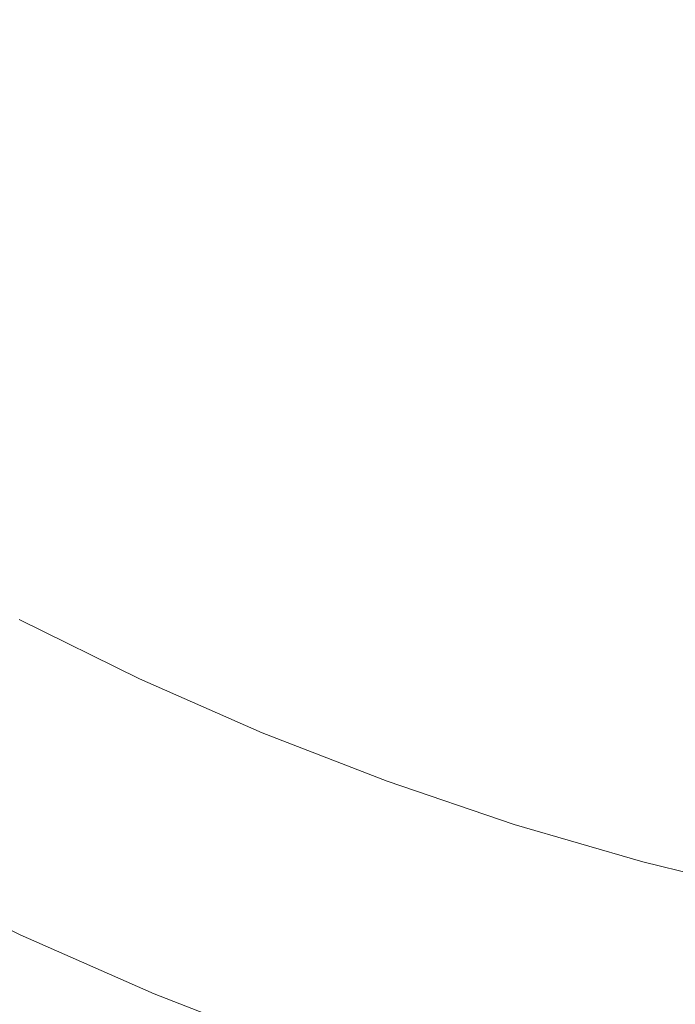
# Model space of a CAD drawing. Header units: millimetres. Extents: x -566 to 589, y -589 to 566.
# Tile 68 of 88: x -516.41 to -508.99, y 464.77 to 475.93. Entities that reach past the tile are written whole.
import ezdxf

# ---------------------------------------------------------------- set-up
doc = ezdxf.new("R2010")
doc.units = ezdxf.units.MM
doc.header["$LTSCALE"] = 50
doc.layers.add('ENERGY LIGHT RTP', color=7, linetype='Continuous', lineweight=5)

msp = doc.modelspace()

# ---------------------------------------------------------------- linework, layer by layer
at = {"layer": 'ENERGY LIGHT RTP', "color": 7, "linetype": 'Continuous', "lineweight": 5, "transparency": 33554687}
for points, invisible_edges in [([(-529.114, 473.642, 3796.985), (-530.236, 474.922, 3796.985), (-531.302, 476.249, 3796.985), (-500.349, 500, 3796.985)], 12), ([(-531.29, 476.258, 3799.985), (-530.225, 474.931, 3799.985), (-529.103, 473.652, 3799.985), (-500.349, 500, 3799.985)], 12), ([(-526.707, 471.235, 3796.985), (-527.937, 472.412, 3796.985), (-529.114, 473.642, 3796.985), (-500.349, 500, 3796.985)], 12), ([(-529.103, 473.652, 3799.985), (-527.926, 472.423, 3799.985), (-526.697, 471.246, 3799.985), (-500.349, 500, 3799.985)], 12), ([(-524.1, 469.047, 3796.985), (-525.427, 470.113, 3796.985), (-526.707, 471.235, 3796.985), (-500.349, 500, 3796.985)], 12), ([(-526.697, 471.246, 3799.985), (-525.418, 470.124, 3799.985), (-524.091, 469.059, 3799.985), (-500.349, 500, 3799.985)], 12), ([(-521.312, 467.095, 3796.985), (-522.727, 468.041, 3796.985), (-524.1, 469.047, 3796.985), (-500.349, 500, 3796.985)], 12), ([(-524.091, 469.059, 3799.985), (-522.719, 468.053, 3799.985), (-521.304, 467.108, 3799.985), (-500.349, 500, 3799.985)], 12), ([(-518.364, 465.393, 3796.985), (-519.857, 466.212, 3796.985), (-521.312, 467.095, 3796.985), (-500.349, 500, 3796.985)], 12), ([(-521.304, 467.108, 3799.985), (-519.849, 466.225, 3799.985), (-518.357, 465.407, 3799.985), (-500.349, 500, 3799.985)], 12), ([(-515.279, 463.955, 3796.985), (-516.838, 464.64, 3796.985), (-518.364, 465.393, 3796.985), (-500.349, 500, 3796.985)], 12), ([(-518.357, 465.407, 3799.985), (-516.831, 464.654, 3799.985), (-515.274, 463.969, 3799.985), (-500.349, 500, 3799.985)], 12), ([(-512.081, 462.791, 3796.985), (-513.693, 463.338, 3796.985), (-515.279, 463.955, 3796.985), (-500.349, 500, 3796.985)], 12), ([(-515.274, 463.969, 3799.985), (-513.688, 463.352, 3799.985), (-512.077, 462.805, 3799.985), (-500.349, 500, 3799.985)], 12), ([(-508.793, 461.91, 3796.985), (-510.447, 462.314, 3796.985), (-512.081, 462.791, 3796.985), (-500.349, 500, 3796.985)], 12), ([(-512.077, 462.805, 3799.985), (-510.443, 462.329, 3799.985), (-508.79, 461.924, 3799.985), (-500.349, 500, 3799.985)], 12), ([(-517.896, 466.294, 3886), (-516.409, 465.56, 3886), (-515.056, 468.46, 3886), (-516.418, 469.132, 3886)], 10), ([(-516.418, 469.132, 3800), (-515.056, 468.46, 3800), (-516.409, 465.56, 3800), (-517.896, 466.294, 3800)], 10), ([(-516.418, 469.132, 3800), (-516.418, 469.132, 3886), (-515.056, 468.46, 3886), (-515.056, 468.46, 3800)], 5), ([(-513.666, 467.849, 3886), (-515.056, 468.46, 3886), (-516.409, 465.56, 3886), (-514.891, 464.893, 3886)], 10), ([(-514.891, 464.893, 3800), (-516.409, 465.56, 3800), (-515.056, 468.46, 3800), (-513.666, 467.849, 3800)], 10), ([(-515.056, 468.46, 3800), (-515.056, 468.46, 3886), (-513.666, 467.849, 3886), (-513.666, 467.849, 3800)], 5), ([(-514.891, 464.893, 3886), (-513.346, 464.292, 3886), (-512.251, 467.299, 3886), (-513.666, 467.849, 3886)], 10), ([(-513.666, 467.849, 3800), (-512.251, 467.299, 3800), (-513.346, 464.292, 3800), (-514.891, 464.893, 3800)], 10), ([(-513.666, 467.849, 3800), (-513.666, 467.849, 3886), (-512.251, 467.299, 3886), (-512.251, 467.299, 3800)], 5), ([(-510.814, 466.811, 3886), (-512.251, 467.299, 3886), (-513.346, 464.292, 3886), (-511.776, 463.759, 3886)], 10), ([(-511.776, 463.759, 3800), (-513.346, 464.292, 3800), (-512.251, 467.299, 3800), (-510.814, 466.811, 3800)], 10), ([(-512.251, 467.299, 3800), (-512.251, 467.299, 3886), (-510.814, 466.811, 3886), (-510.814, 466.811, 3800)], 5), ([(-511.776, 463.759, 3886), (-510.184, 463.295, 3886), (-509.356, 466.386, 3886), (-510.814, 466.811, 3886)], 10), ([(-510.814, 466.811, 3800), (-509.356, 466.386, 3800), (-510.184, 463.295, 3800), (-511.776, 463.759, 3800)], 10), ([(-510.814, 466.811, 3800), (-510.814, 466.811, 3886), (-509.356, 466.386, 3886), (-509.356, 466.386, 3800)], 5), ([(-507.881, 466.025, 3886), (-509.356, 466.386, 3886), (-510.184, 463.295, 3886), (-508.574, 462.901, 3886)], 10), ([(-508.574, 462.901, 3800), (-510.184, 463.295, 3800), (-509.356, 466.386, 3800), (-507.881, 466.025, 3800)], 10), ([(-509.356, 466.386, 3800), (-509.356, 466.386, 3886), (-507.881, 466.025, 3886), (-507.881, 466.025, 3800)], 5), ([(-516.409, 465.56, 3800), (-516.409, 465.56, 3886), (-517.896, 466.294, 3886), (-517.896, 466.294, 3800)], 5), ([(-514.891, 464.893, 3800), (-514.891, 464.893, 3886), (-516.409, 465.56, 3886), (-516.409, 465.56, 3800)], 5), ([(-513.346, 464.292, 3800), (-513.346, 464.292, 3886), (-514.891, 464.893, 3886), (-514.891, 464.893, 3800)], 5)]:
    msp.add_3dface(points, dxfattribs=dict(at, invisible_edges=invisible_edges))

doc.saveas('drawing.dxf')
